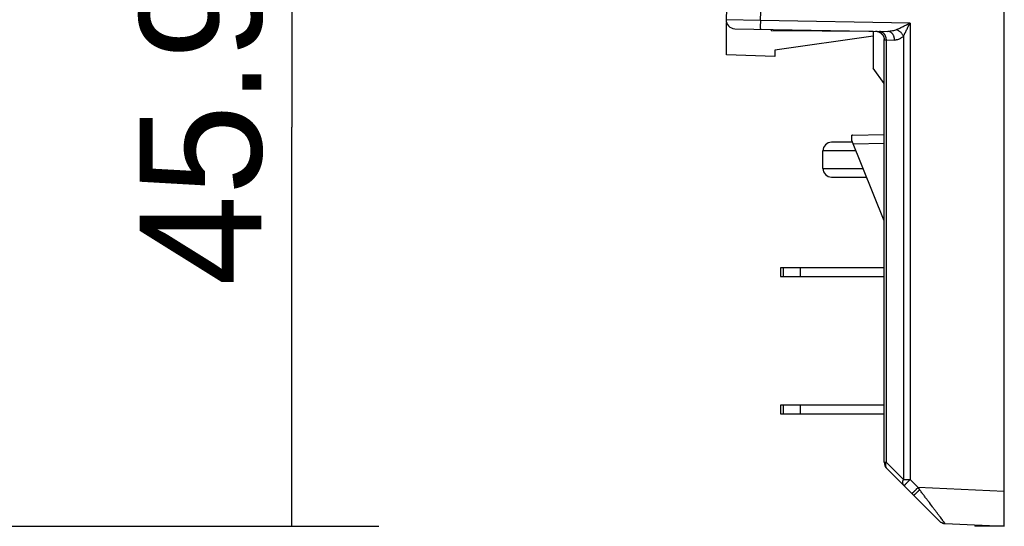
# Model space of a CAD drawing. Header units: millimetres. Extents: x 0 to 210, y 0 to 297.
# Tile 42 of 78: x 118 to 135, y 162 to 171. Entities that reach past the tile are written whole.
import ezdxf
from ezdxf.enums import TextEntityAlignment as Align

# ---------------------------------------------------------------- set-up
doc = ezdxf.new("R2010")
doc.units = ezdxf.units.MM
doc.header["$LTSCALE"] = 19.36
doc.layers.get('0').update_dxf_attribs({"linetype": 'CONTINUOUS'})
doc.layers.add('Z_DIM_2D', color=7, linetype='CONTINUOUS')
doc.styles.add('TEXTSTYLE_3', font='univots.ttf')
doc.dimstyles.new('DIMSTYLE_3', dxfattribs={"dimtxt": 2.1, "dimasz": 3.5, "dimexe": 1.5, "dimexo": 0, "dimgap": 0.525, "dimtad": 1, "dimdec": 1, "dimlfac": 3.333333, "dimdsep": 46, "dimtxsty": 'TEXTSTYLE_3', "dimblk": '_FILLED', "dimblk1": '_FILLED', "dimblk2": '_FILLED', "dimcen": 0.09, "dimclrt": 5, "dimadec": 3, "dimazin": 2, "dimtp": 0.3, "dimtm": 0.3, "dimtfac": 1, "dimtdec": 1, "dimtofl": 0, "dimtmove": 0, "dimatfit": 3, "dimldrblk": '_FILLED', "dimfxl": 0, "dimtolj": 1, "dimarcsym": 0})

# ---------------------------------------------------------------- blocks, each defined once
blk = doc.blocks.new('*D4')
at = {"layer": 'Z_DIM_2D', "color": 2, "linetype": 'Continuous', "transparency": 16777216}
for p, q in [((83.02, 175.938), (123.972, 175.938)), ((122.472, 175.938), (122.472, 169.059)), ((122.472, 162.179), (122.472, 169.059)), ((96.528, 162.179), (123.972, 162.179))]:
    blk.add_line(p, q, dxfattribs=at)
at = {"layer": 'Z_DIM_2D', "color": 5, "linetype": 'Continuous', "transparency": 16777216, "style": 'TEXTSTYLE_3'}
blk.add_text('45.9', height=2.1, rotation=90, dxfattribs=at).set_placement((121.947, 169.059), align=Align.CENTER)
blk = doc.blocks.new('_FILLED')
at = {"color": 0, "linetype": 'ByBlock'}
blk.add_solid([(0, 0), (-1, 0.125), (-1, -0.125)], dxfattribs=at)
blk = doc.blocks.new('_NONE')

msp = doc.modelspace()

# ---------------------------------------------------------------- linework, layer by layer
at = {"color": 7, "linetype": 'Continuous'}
for p, q in [((134.74844, 162.179), (134.74845, 176.7035)), ((130.08338, 174.43801), (129.95572, 170.91469)), ((129.96342, 170.30855), (129.96342, 170.86152)), ((130.103, 170.75928), (132.74236, 170.71321)), ((130.72844, 170.74836), (130.72844, 170.72378)), ((132.48645, 170.70844), (130.72844, 170.72378)), ((132.48645, 170.70844), (132.48645, 170.07931)), ((132.48645, 170.62842), (130.79538, 170.39076)), ((132.67845, 163.28347), (132.67845, 170.56692)), ((130.79538, 170.39076), (130.79538, 170.2795)), ((130.79538, 170.2795), (129.96342, 170.30855)), ((132.67845, 169.81346), (132.48645, 170.07931)), ((132.12344, 168.83337), (132.12344, 168.92384)), ((132.67845, 167.44583), (132.12344, 168.83337)), ((132.13107, 168.92556), (132.67845, 168.93511)), ((132.72238, 163.1774), (133.62998, 162.26981)), ((134.23843, 162.20253), (134.23843, 162.17926)), ((134.74278, 162.17926), (134.23843, 162.17926))]:
    msp.add_line(p, q, dxfattribs=at)
at = {"color": 9, "linetype": 'Continuous'}
for p, q in [((130.54517, 170.90154), (130.55659, 171.21673)), ((130.54517, 170.90154), (129.95572, 170.91469)), ((133.1245, 170.85651), (130.54517, 170.90154)), ((133.1245, 170.85651), (133.1245, 162.9848)), ((132.67845, 170.56692), (132.71068, 170.56579)), ((132.71068, 170.56579), (132.71068, 163.28347)), ((132.71068, 170.56579), (132.85751, 170.56323)), ((133.00935, 170.62828), (133.00935, 162.9848)), ((132.19621, 168.65143), (131.62315, 168.65143)), ((132.14646, 168.7758), (132.67845, 168.78509)), ((131.62315, 168.35143), (132.31621, 168.35143)), ((130.93588, 166.63827), (130.93588, 166.48827)), ((131.22917, 166.63827), (131.22917, 166.48827)), ((130.93588, 164.26827), (130.93588, 164.11827)), ((131.22917, 164.26827), (131.22917, 164.11827)), ((132.67845, 163.28347), (132.71068, 163.28347)), ((133.00935, 162.9848), (132.71068, 163.28347)), ((133.00935, 162.9848), (133.1245, 162.9848)), ((133.26154, 162.84776), (133.1245, 162.9848)), ((134.74844, 162.77915), (133.26154, 162.84776)), ((133.29019, 162.80947), (133.26154, 162.84776)), ((133.72866, 162.22653), (133.72913, 162.22603))]:
    msp.add_line(p, q, dxfattribs=at)
at = {"color": 6, "linetype": 'Continuous'}
for p, q in [((131.62315, 168.35143), (131.62315, 168.65143)), ((132.13621, 168.80143), (131.77315, 168.80143)), ((131.77315, 168.20143), (132.37621, 168.20143)), ((130.89158, 166.63827), (130.89158, 166.48827)), ((132.67845, 166.63827), (130.89158, 166.63827)), ((130.89158, 166.48827), (132.67845, 166.48827)), ((132.67845, 164.26827), (130.89158, 164.26827)), ((130.89158, 164.26827), (130.89158, 164.11827)), ((130.89158, 164.11827), (132.67845, 164.11827))]:
    msp.add_line(p, q, dxfattribs=at)
at = {"color": 7, "linetype": 'Continuous'}
for points in [[(132.53165, 170.71688), (132.53257, 170.71686), (132.53416, 170.71681), (132.53576, 170.71674), (132.53735, 170.71665), (132.53895, 170.71655), (132.54054, 170.71643), (132.54213, 170.71629), (132.54373, 170.71614), (132.54532, 170.71597), (132.54691, 170.71578), (132.54849, 170.71557), (132.55007, 170.71535), (132.55165, 170.71511), (132.55323, 170.71486), (132.5548, 170.71459), (132.55637, 170.7143), (132.55793, 170.71399), (132.55949, 170.71367), (132.56105, 170.71333), (132.56261, 170.71298), (132.56416, 170.7126), (132.56571, 170.71221), (132.56726, 170.71181), (132.56881, 170.71139), (132.57035, 170.71095), (132.57188, 170.71049), (132.57341, 170.71002), (132.57493, 170.70953), (132.57645, 170.70903), (132.57796, 170.70851), (132.57946, 170.70798), (132.58096, 170.70743), (132.58245, 170.70686), (132.58394, 170.70628), (132.58542, 170.70568), (132.58689, 170.70506), (132.58836, 170.70443), (132.58982, 170.70379), (132.59128, 170.70313), (132.59273, 170.70245), (132.59417, 170.70175), (132.5956, 170.70104), (132.59703, 170.70032), (132.59845, 170.69958), (132.59986, 170.69883), (132.60127, 170.69806), (132.60266, 170.69727), (132.60405, 170.69647), (132.60542, 170.69566), (132.60679, 170.69484), (132.60814, 170.694), (132.60949, 170.69314), (132.61082, 170.69228), (132.61215, 170.69139), (132.61347, 170.6905), (132.61477, 170.68959), (132.61607, 170.68866), (132.61736, 170.68772), (132.61865, 170.68677), (132.61992, 170.6858), (132.62118, 170.68482), (132.62244, 170.68382), (132.62368, 170.68281), (132.62492, 170.68178), (132.62614, 170.68074), (132.62735, 170.67969), (132.62855, 170.67863), (132.62973, 170.67756), (132.63091, 170.67647), (132.63207, 170.67538), (132.63321, 170.67427), (132.63434, 170.67316), (132.63546, 170.67203), (132.63657, 170.67089), (132.63767, 170.66974), (132.63875, 170.66857), (132.63982, 170.6674), (132.64089, 170.6662), (132.64194, 170.665), (132.64298, 170.66378), (132.64401, 170.66255), (132.64502, 170.66131), (132.64603, 170.66006), (132.64702, 170.6588), (132.64799, 170.65752), (132.64895, 170.65624), (132.6499, 170.65495), (132.65083, 170.65365), (132.65175, 170.65235), (132.65265, 170.65103), (132.65353, 170.64971), (132.65441, 170.64837), (132.65526, 170.64703), (132.65611, 170.64568), (132.65694, 170.64432), (132.65775, 170.64295), (132.65855, 170.64157), (132.65934, 170.64018), (132.66011, 170.63878), (132.66087, 170.63737), (132.66162, 170.63596), (132.66235, 170.63453), (132.66306, 170.6331), (132.66376, 170.63166), (132.66444, 170.63021), (132.66511, 170.62876), (132.66576, 170.6273), (132.6664, 170.62583), (132.66702, 170.62436), (132.66762, 170.62288), (132.66821, 170.62139), (132.66878, 170.6199), (132.66934, 170.61841), (132.66988, 170.6169), (132.6704, 170.6154), (132.67091, 170.61388), (132.6714, 170.61236), (132.67188, 170.61084), (132.67234, 170.6093), (132.67278, 170.60777), (132.67321, 170.60623), (132.67362, 170.60468), (132.67401, 170.60313), (132.67439, 170.60157), (132.67475, 170.60001), (132.6751, 170.59845), (132.67543, 170.59689), (132.67574, 170.59533), (132.67603, 170.59376), (132.67631, 170.59219), (132.67657, 170.59062), (132.67681, 170.58904), (132.67704, 170.58746), (132.67725, 170.58588), (132.67744, 170.58429), (132.67762, 170.5827), (132.67778, 170.58111), (132.67792, 170.57952), (132.67805, 170.57792), (132.67815, 170.57633), (132.67825, 170.57465)], [(133.6848, 162.2349), (133.68607, 162.23444), (133.68746, 162.23396), (133.68887, 162.23349), (133.6903, 162.23302), (133.69174, 162.23257), (133.6932, 162.23212), (133.69466, 162.2317), (133.69614, 162.23128), (133.69762, 162.23088), (133.6991, 162.23049), (133.7006, 162.23012), (133.7021, 162.22976), (133.70361, 162.22942), (133.70513, 162.22909), (133.70665, 162.22878), (133.70817, 162.22849), (133.7097, 162.22821), (133.71123, 162.22794), (133.71276, 162.22769), (133.71429, 162.22746), (133.71582, 162.22724), (133.71735, 162.22704), (133.71887, 162.22686), (133.72039, 162.22669), (133.72191, 162.22654), (133.72341, 162.22641), (133.7249, 162.22629), (133.72639, 162.22618), (133.72785, 162.2261), (134.74844, 162.179)]]:
    msp.add_lwpolyline(points, dxfattribs=at)
for centre, start, end in [((130.10562, 170.90925), 177.924972, 269), ((132.52845, 170.56692), 0.000003, 2.953217), ((132.82845, 163.28347), 180, 225), ((133.73605, 162.37587), 225, 267.358118)]:
    msp.add_arc(centre, 0.15, start, end, dxfattribs=at)
at = {"color": 6, "linetype": 'Continuous'}
for centre, start, end in [((131.77315, 168.65143), 90, 180), ((131.77315, 168.35143), 180, 270)]:
    msp.add_arc(centre, 0.15, start, end, dxfattribs=at)
at = {"color": 7, "linetype": 'Continuous'}
msp.add_ellipse((132.13107, 168.77554), major_axis=(0.00037, 0.15003), ratio=0.35080875, start_param=0.00698295, end_param=0.15249585, dxfattribs=at)
at = {"color": 9, "linetype": 'Continuous'}
for points, knots in [([(130.54517, 170.90154), (130.54501, 170.89244), (130.54479, 170.87869), (130.54454, 170.86029), (130.54438, 170.84643), (130.54425, 170.83283), (130.54416, 170.81972), (130.5441, 170.80734), (130.54408, 170.79588), (130.54409, 170.78555), (130.54414, 170.77771), (130.5442, 170.77212), (130.54425, 170.76845), (130.54431, 170.76515), (130.54438, 170.76223), (130.54446, 170.75967), (130.54454, 170.75748), (130.54463, 170.75566), (130.54472, 170.75419), (130.54482, 170.75306), (130.54491, 170.75228), (130.54501, 170.75182), (130.54509, 170.75161), (130.54514, 170.75156), (130.54517, 170.75156)], [0, 0, 0, 0, 0.18185172, 0.27499163, 0.3678587, 0.45899663, 0.54684893, 0.62986755, 0.70663807, 0.77584253, 0.83645383, 0.86328978, 0.88772447, 0.90971191, 0.92922652, 0.9462581, 0.96083736, 0.97300556, 0.98280471, 0.99028741, 0.99554605, 0.99869636, 0.9995408, 1, 1, 1, 1]), ([(132.89527, 170.74439), (132.91328, 170.75326), (132.95037, 170.77146), (133.00701, 170.79919), (133.0654, 170.82771), (133.10473, 170.84688), (133.1245, 170.85651)], [0, 0, 0, 0, 0.23608262, 0.48565342, 0.74145918, 1, 1, 1, 1]), ([(133.00935, 170.62828), (133.01043, 170.63044), (133.0126, 170.6348), (133.01701, 170.64363), (133.02262, 170.65486), (133.02946, 170.66852), (133.03881, 170.68714), (133.05069, 170.71077), (133.07008, 170.74922), (133.0947, 170.79786), (133.11452, 170.8369), (133.1245, 170.85651)], [0, 0, 0, 0, 0.02837659, 0.05717212, 0.11583828, 0.17568728, 0.23648317, 0.36025402, 0.48614173, 0.74180191, 1, 1, 1, 1]), ([(132.59553, 170.71577), (132.59904, 170.71571), (132.60619, 170.71517), (132.61695, 170.71311), (132.62781, 170.70966), (132.63861, 170.70479), (132.64918, 170.69845), (132.65933, 170.69069), (132.6689, 170.68155), (132.67772, 170.67117), (132.68564, 170.65969), (132.69256, 170.64731), (132.69839, 170.63423), (132.70309, 170.62067), (132.70665, 170.60686), (132.70986, 170.58862), (132.71074, 170.57484), (132.71068, 170.56579)], [0, 0, 0, 0, 0.05037578, 0.10266919, 0.15704923, 0.2136153, 0.27246191, 0.3335591, 0.39682006, 0.4620098, 0.52881156, 0.59679346, 0.66545341, 0.73425417, 0.80262377, 0.87004374, 1, 1, 1, 1]), ([(132.89527, 170.74439), (132.88359, 170.73864), (132.85924, 170.72894), (132.8211, 170.71923), (132.78194, 170.71384), (132.75555, 170.71298), (132.74236, 170.71321)], [0, 0, 0, 0, 0.24802662, 0.49768593, 0.74854329, 1, 1, 1, 1]), ([(132.85751, 170.56323), (132.85757, 170.57228), (132.85669, 170.58606), (132.85348, 170.60429), (132.84992, 170.61811), (132.84522, 170.63166), (132.83939, 170.64475), (132.83247, 170.65713), (132.82455, 170.66861), (132.81573, 170.67899), (132.80616, 170.68812), (132.79601, 170.69589), (132.78544, 170.70223), (132.77464, 170.7071), (132.76378, 170.71055), (132.75302, 170.71261), (132.74587, 170.71315), (132.74236, 170.71321)], [0, 0, 0, 0, 0.12995626, 0.19737623, 0.26574583, 0.33454659, 0.40320654, 0.47118844, 0.5379902, 0.60317994, 0.6664409, 0.72753809, 0.7863847, 0.84295077, 0.89733081, 0.94962422, 1, 1, 1, 1]), ([(132.89527, 170.74439), (132.90125, 170.74193), (132.91333, 170.73617), (132.93091, 170.72545), (132.94803, 170.71251), (132.96413, 170.69765), (132.97868, 170.68131), (132.99126, 170.66403), (133.00158, 170.64637), (133.00705, 170.63426), (133.00935, 170.62828)], [0, 0, 0, 0, 0.11625145, 0.24003197, 0.36925355, 0.50126149, 0.63309249, 0.76179962, 0.88477476, 1, 1, 1, 1]), ([(133.00935, 170.62828), (133.00384, 170.62274), (132.9925, 170.61236), (132.97442, 170.59876), (132.95574, 170.58739), (132.9366, 170.57823), (132.91711, 170.57122), (132.89737, 170.56634), (132.87747, 170.56357), (132.86415, 170.56311), (132.85751, 170.56323)], [0, 0, 0, 0, 0.13816041, 0.27105127, 0.3993977, 0.52395986, 0.64551464, 0.76484961, 0.8827498, 1, 1, 1, 1]), ([(132.71068, 163.28347), (132.70872, 163.27836), (132.70536, 163.26815), (132.70207, 163.25276), (132.70066, 163.23781), (132.70118, 163.22352), (132.70362, 163.21011), (132.70796, 163.19777), (132.71416, 163.18672), (132.71948, 163.18031), (132.72238, 163.1774)], [0, 0, 0, 0, 0.1457525, 0.28522792, 0.41808784, 0.5443692, 0.66454133, 0.77954209, 0.89076912, 1, 1, 1, 1]), ([(133.02105, 162.87874), (133.01815, 162.88164), (133.01282, 162.88805), (133.00663, 162.89911), (133.00228, 162.91144), (132.99984, 162.92485), (132.99933, 162.93914), (133.00073, 162.95409), (133.00403, 162.96949), (133.00739, 162.97969), (133.00935, 162.9848)], [0, 0, 0, 0, 0.10923088, 0.22045791, 0.33545867, 0.4556308, 0.58191216, 0.71477208, 0.8542475, 1, 1, 1, 1]), ([(133.1245, 162.9848), (133.11767, 162.97797), (133.10751, 162.96779), (133.09416, 162.95435), (133.08455, 162.94465), (133.07534, 162.93532), (133.06661, 162.92647), (133.05847, 162.91817), (133.05097, 162.9105), (133.04419, 162.90354), (133.03903, 162.89821), (133.03531, 162.89434), (133.03284, 162.89176), (133.0306, 162.8894), (133.02858, 162.88726), (133.02679, 162.88536), (133.02525, 162.88369), (133.02394, 162.88227), (133.02301, 162.88123), (133.02239, 162.88052), (133.02201, 162.88008), (133.0217, 162.8797), (133.02144, 162.87939), (133.02126, 162.87914), (133.02113, 162.87895), (133.02106, 162.87883), (133.02104, 162.87875), (133.02105, 162.87874)], [0, 0, 0, 0, 0.19566941, 0.29100576, 0.38346546, 0.47217216, 0.55628513, 0.63500722, 0.70759242, 0.77335299, 0.83166602, 0.85785426, 0.88197942, 0.90398444, 0.92381734, 0.94143135, 0.95678512, 0.96984283, 0.98057451, 0.98506047, 0.98895663, 0.99226125, 0.99497332, 0.99709301, 0.99862283, 0.99957276, 1, 1, 1, 1]), ([(133.15809, 162.7417), (133.15808, 162.74171), (133.15809, 162.74178), (133.15815, 162.74188), (133.15825, 162.74204), (133.15841, 162.74226), (133.15863, 162.74253), (133.15903, 162.74302), (133.15967, 162.74377), (133.16064, 162.74485), (133.16185, 162.74618), (133.16331, 162.74777), (133.16504, 162.74961), (133.16702, 162.75171), (133.16925, 162.75406), (133.17175, 162.75667), (133.17557, 162.76065), (133.18093, 162.7662), (133.18803, 162.77349), (133.19593, 162.78157), (133.20449, 162.79028), (133.21357, 162.7995), (133.22302, 162.80905), (133.23267, 162.81879), (133.24552, 162.83172), (133.25516, 162.84138), (133.26154, 162.84776)], [0, 0, 0, 0, 0.00037014, 0.00116907, 0.00246216, 0.00427145, 0.00661212, 0.00949732, 0.01695034, 0.02671786, 0.03885158, 0.05339402, 0.07038733, 0.08986109, 0.11179534, 0.13615765, 0.16291556, 0.22338273, 0.29240947, 0.36902278, 0.45192979, 0.53972732, 0.63089114, 0.72388887, 0.81727684, 1, 1, 1, 1]), ([(133.29019, 162.80946), (133.28358, 162.80287), (133.27375, 162.79312), (133.26075, 162.78034), (133.25139, 162.7712), (133.2424, 162.76248), (133.23387, 162.75427), (133.22587, 162.74663), (133.21847, 162.73963), (133.21174, 162.73334), (133.20574, 162.72781), (133.20053, 162.72309), (133.19668, 162.7197), (133.19402, 162.71743), (133.19236, 162.71605), (133.19094, 162.7149), (133.18988, 162.7141), (133.18915, 162.71357), (133.1887, 162.71326), (133.1883, 162.71301), (133.18796, 162.71281), (133.18768, 162.71267), (133.18743, 162.71258), (133.18723, 162.71256), (133.18716, 162.71262)], [0, 0, 0, 0, 0.19771748, 0.29354496, 0.38620972, 0.47487391, 0.55876301, 0.63710546, 0.70923362, 0.77446828, 0.83226974, 0.88208521, 0.92351357, 0.94095563, 0.95616376, 0.96911867, 0.97979709, 0.98427436, 0.98817481, 0.99150108, 0.99425785, 0.99645377, 0.99810688, 1, 1, 1, 1]), ([(133.72866, 162.22653), (133.72841, 162.22682), (133.72782, 162.22754), (133.72679, 162.22885), (133.72543, 162.23057), (133.72299, 162.23371), (133.71918, 162.23865), (133.71372, 162.24578), (133.70711, 162.25446), (133.69939, 162.26462), (133.69063, 162.27617), (133.67705, 162.29412), (133.65794, 162.31941), (133.63277, 162.35281), (133.60491, 162.38981), (133.57481, 162.42984), (133.54285, 162.47238), (133.49741, 162.53289), (133.45049, 162.59544), (133.4024, 162.65961), (133.3716, 162.70072), (133.34672, 162.73395), (133.32792, 162.75905), (133.31222, 162.78002), (133.29964, 162.79684), (133.29334, 162.80525), (133.29019, 162.80947)], [0, 0, 0, 0, 0.00155053, 0.00383366, 0.00684418, 0.01057559, 0.02016521, 0.03251601, 0.04751982, 0.06505184, 0.08497495, 0.10714455, 0.15763013, 0.21533633, 0.27916137, 0.34811073, 0.42131098, 0.49800405, 0.65933334, 0.74290239, 0.82779878, 0.87061816, 0.91362165, 0.95676371, 0.97837281, 1, 1, 1, 1]), ([(133.72866, 162.22654), (133.71945, 162.22695), (133.70106, 162.22949), (133.67469, 162.23831), (133.65039, 162.25182), (133.63612, 162.26367), (133.6296, 162.27018)], [0, 0, 0, 0, 0.25008914, 0.50010563, 0.75006746, 1, 1, 1, 1])]:
    msp.add_open_spline(points, degree=3, knots=knots, dxfattribs=at)

# ---------------------------------------------------------------- dimensions: what is measured, and where the dimension line sits
at = {"layer": 'Z_DIM_2D', "color": 2, "linetype": 'Continuous'}
dim = msp.add_linear_dim(base=(122.47234, 162.179), p1=(83.01965, 175.9385), p2=(96.52799, 162.179), angle=269.999996, dimstyle='DIMSTYLE_3', override={"dimblk1": 'NONE', "dimblk2": 'NONE', "dimsah": 1}, dxfattribs=at)
dim.commit()
dim.dimension.update_dxf_attribs({"geometry": '*D4', "text_midpoint": (122.47234, 169.02363), "dimtype": 160})

doc.saveas('drawing.dxf')
